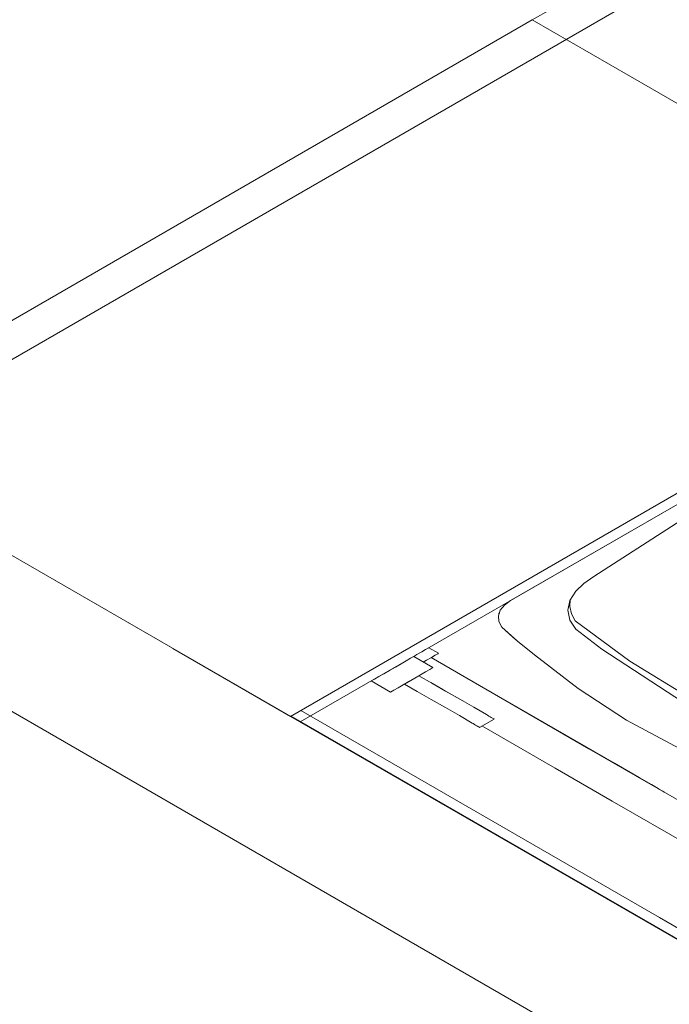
# Model space of a CAD drawing. Header units: millimetres. Extents: x 2 to 902, y -447 to 199.
# Tile 233 of 256: x 79.94 to 82.27, y 28.09 to 31.62. Entities that reach past the tile are written whole.
import ezdxf

# ---------------------------------------------------------------- set-up
doc = ezdxf.new("R2010")
doc.units = ezdxf.units.MM
doc.header["$MEASUREMENT"] = 0
for name, color, linetype, lineweight in [('IFC-Elemento terminal-Contorno', 253, 'Continuous', 5), ('IFC-Laje-Contorno', 134, 'Continuous', 5), ('IFC-Parede padrão-Contorno', 44, 'Continuous', 5), ('IFC-Parede-Contorno', 42, 'Continuous', 5), ('IFC-Viga-Contorno', 66, 'Continuous', 5)]:
    doc.layers.add(name, color=color, linetype=linetype, lineweight=lineweight)

msp = doc.modelspace()

# ---------------------------------------------------------------- linework, layer by layer
at = {"layer": 'IFC-Elemento terminal-Contorno', "lineweight": 5}
for p, q in [((81.7033, 29.5357), (83.2795, 30.4457)), ((82.357, 29.8511), (82.0023, 29.6219)), ((82.0023, 29.6219), (81.9667, 29.597)), ((81.9374, 29.5694), (81.9158, 29.5361)), ((81.9667, 29.597), (81.9374, 29.5694)), ((81.7033, 29.5357), (81.681, 29.5195)), ((81.6994, 29.5334), (81.6982, 29.532)), ((81.6994, 29.5334), (81.7029, 29.5354)), ((81.6994, 29.5334), (81.7029, 29.5354)), ((81.917, 29.5379), (81.9085, 29.5008)), ((81.9158, 29.5361), (81.9085, 29.5008)), ((81.9173, 29.5384), (81.9161, 29.5137)), ((81.6661, 29.5007), (81.6593, 29.4804)), ((81.6629, 29.4911), (81.6611, 29.489)), ((81.681, 29.5195), (81.6661, 29.5007)), ((81.9085, 29.5008), (81.9159, 29.4655)), ((81.9161, 29.5137), (81.9219, 29.488)), ((81.6593, 29.4804), (81.6611, 29.4597)), ((81.6611, 29.489), (81.6615, 29.4871)), ((81.6611, 29.4597), (81.6714, 29.4399)), ((81.9159, 29.4655), (81.9376, 29.4322)), ((81.9219, 29.488), (81.9348, 29.4632)), ((81.9348, 29.4632), (82.1321, 29.3184)), ((81.6714, 29.4399), (81.7283, 29.3892)), ((81.6714, 29.4399), (81.7107, 29.4049)), ((81.9376, 29.4322), (82.0305, 29.3612)), ((81.7107, 29.4049), (81.7283, 29.3892)), ((81.7283, 29.3892), (81.7897, 29.3404)), ((81.7283, 29.3892), (81.7473, 29.3741)), ((81.3664, 29.3412), (81.3843, 29.3515)), ((81.3843, 29.3515), (81.3981, 29.3595)), ((81.3981, 29.3595), (81.4068, 29.3645)), ((81.4068, 29.3645), (81.4097, 29.3662)), ((81.4097, 29.3662), (81.4444, 29.3462)), ((81.7473, 29.3741), (81.7897, 29.3404)), ((82.0305, 29.3612), (82.3735, 29.1375)), ((81.3099, 29.3086), (81.3284, 29.3192)), ((81.3284, 29.3192), (81.3438, 29.3281)), ((81.3438, 29.3281), (81.3552, 29.3347)), ((81.3552, 29.3347), (81.3664, 29.3412)), ((81.3552, 29.3347), (81.4245, 29.2947)), ((81.3898, 29.3147), (81.4011, 29.3212)), ((81.4011, 29.3212), (81.419, 29.3315)), ((81.4176, 29.3307), (81.9847, 29.0033)), ((81.4184, 29.3312), (82.0766, 28.9512)), ((81.419, 29.3315), (81.4328, 29.3395)), ((81.4328, 29.3395), (81.4414, 29.3445)), ((81.4414, 29.3445), (81.4444, 29.3462)), ((81.7897, 29.3404), (81.9459, 29.2192)), ((82.1321, 29.3184), (82.3502, 29.184)), ((81.2481, 29.2729), (81.2685, 29.2846)), ((81.2685, 29.2846), (81.2895, 29.2968)), ((81.2895, 29.2968), (81.3099, 29.3086)), ((81.3792, 29.2686), (81.3977, 29.2792)), ((81.3977, 29.2792), (81.4131, 29.2881)), ((81.4131, 29.2881), (81.4245, 29.2947)), ((81.2028, 29.2467), (81.2142, 29.2533)), ((81.2028, 29.2467), (81.2721, 29.2067)), ((81.2142, 29.2533), (81.2296, 29.2622)), ((81.2296, 29.2622), (81.2481, 29.2729)), ((81.3173, 29.2329), (81.3377, 29.2446)), ((81.3223, 29.2357), (81.3743, 29.2657)), ((81.3377, 29.2446), (81.3588, 29.2568)), ((81.3588, 29.2568), (81.3792, 29.2686)), ((81.3743, 29.2657), (81.4199, 29.2394)), ((81.2721, 29.2067), (81.2835, 29.2133)), ((81.2835, 29.2133), (81.2989, 29.2222)), ((81.2989, 29.2222), (81.3173, 29.2329)), ((81.3223, 29.2357), (81.368, 29.2094)), ((81.368, 29.2094), (81.4179, 29.1806)), ((81.4173, 29.2409), (81.4604, 29.216)), ((81.4199, 29.2394), (81.4699, 29.2106)), ((81.4604, 29.216), (81.5018, 29.1921)), ((81.4699, 29.2106), (81.5213, 29.1809)), ((81.9459, 29.2192), (82.1196, 29.1062)), ((81.4179, 29.1806), (81.4693, 29.1509)), ((81.5018, 29.1921), (81.5398, 29.1702)), ((81.5213, 29.1809), (81.5712, 29.1521)), ((81.4693, 29.1509), (81.5192, 29.1221)), ((81.5712, 29.1521), (81.6168, 29.1257)), ((81.5192, 29.1221), (81.5648, 29.0957)), ((81.5919, 29.0801), (81.6438, 29.1101)), ((81.6168, 29.1257), (81.6208, 29.1234)), ((81.6208, 29.1234), (81.6253, 29.1209)), ((81.6253, 29.1209), (81.6298, 29.1183)), ((81.6298, 29.1183), (81.6341, 29.1158)), ((81.6341, 29.1158), (81.6379, 29.1136)), ((81.6379, 29.1136), (81.6409, 29.1118)), ((81.6409, 29.1118), (81.6429, 29.1107)), ((81.6429, 29.1107), (81.6438, 29.1101)), ((82.1196, 29.1062), (82.3454, 28.9845)), ((81.5648, 29.0957), (81.5689, 29.0934)), ((81.5689, 29.0934), (81.5733, 29.0909)), ((81.5733, 29.0909), (81.5778, 29.0883)), ((81.5778, 29.0883), (81.5821, 29.0858)), ((81.5821, 29.0858), (81.5859, 29.0836)), ((81.5859, 29.0836), (81.5889, 29.0818)), ((81.5889, 29.0818), (81.591, 29.0807)), ((81.591, 29.0807), (81.5919, 29.0801)), ((81.6005, 29.0851), (81.8635, 28.9333)), ((81.9847, 29.0033), (82.1899, 28.8849)), ((81.8635, 28.9333), (82.0686, 28.8149)), ((82.0766, 28.9512), (82.1195, 28.9261)), ((82.1195, 28.9261), (82.1655, 28.8996)), ((82.1655, 28.8996), (82.2096, 28.8743)), ((82.1899, 28.8849), (82.9967, 28.419)), ((82.2096, 28.8743), (82.2274, 28.8641)), ((82.2274, 28.8641), (82.2372, 28.8582)), ((82.2372, 28.8582), (82.2498, 28.8512)), ((82.2432, 28.8541), (82.2498, 28.8512)), ((82.2498, 28.8512), (82.2548, 28.8474)), ((82.0686, 28.8149), (82.8755, 28.349))]:
    msp.add_line(p, q, dxfattribs=at)
at = {"layer": 'IFC-Laje-Contorno', "color": 7, "lineweight": 5}
for p, q in [((80.913, 29.1194), (87.404, 32.867)), ((79.1171, 29.9426), (83.287, 32.35)), ((80.913, 29.1194), (86.1784, 26.0794))]:
    msp.add_line(p, q, dxfattribs=at)
at = {"layer": 'IFC-Parede padrão-Contorno', "color": 7, "lineweight": 5}
for p, q in [((80.9476, 29.0994), (86.266, 32.1699)), ((79.8161, 30.4861), (81.7813, 31.6207)), ((81.7813, 31.6207), (82.2044, 31.3765)), ((78.0407, 30.7777), (80.7381, 29.2203)), ((80.9129, 29.1194), (82.8782, 30.254)), ((80.4899, 29.3636), (80.9129, 29.1194)), ((80.7381, 29.2203), (86.1784, 26.0794)), ((80.95, 29.1407), (82.2387, 28.3967)), ((80.9153, 29.1207), (84.8739, 26.8353)), ((82.2387, 28.3967), (86.1972, 26.1112))]:
    msp.add_line(p, q, dxfattribs=at)
at = {"layer": 'IFC-Parede-Contorno', "color": 7, "lineweight": 5}
for p, q in [((81.7813, 31.6207), (85.1525, 33.5671)), ((82.2044, 31.3765), (83.5134, 30.6207))]:
    msp.add_line(p, q, dxfattribs=at)
at = {"layer": 'IFC-Viga-Contorno', "color": 7, "lineweight": 5}
for p, q in [((78.7999, 30.3394), (87.356, 25.3995)), ((78.3149, 30.0594), (86.8711, 25.1195))]:
    msp.add_line(p, q, dxfattribs=at)

doc.saveas('drawing.dxf')
